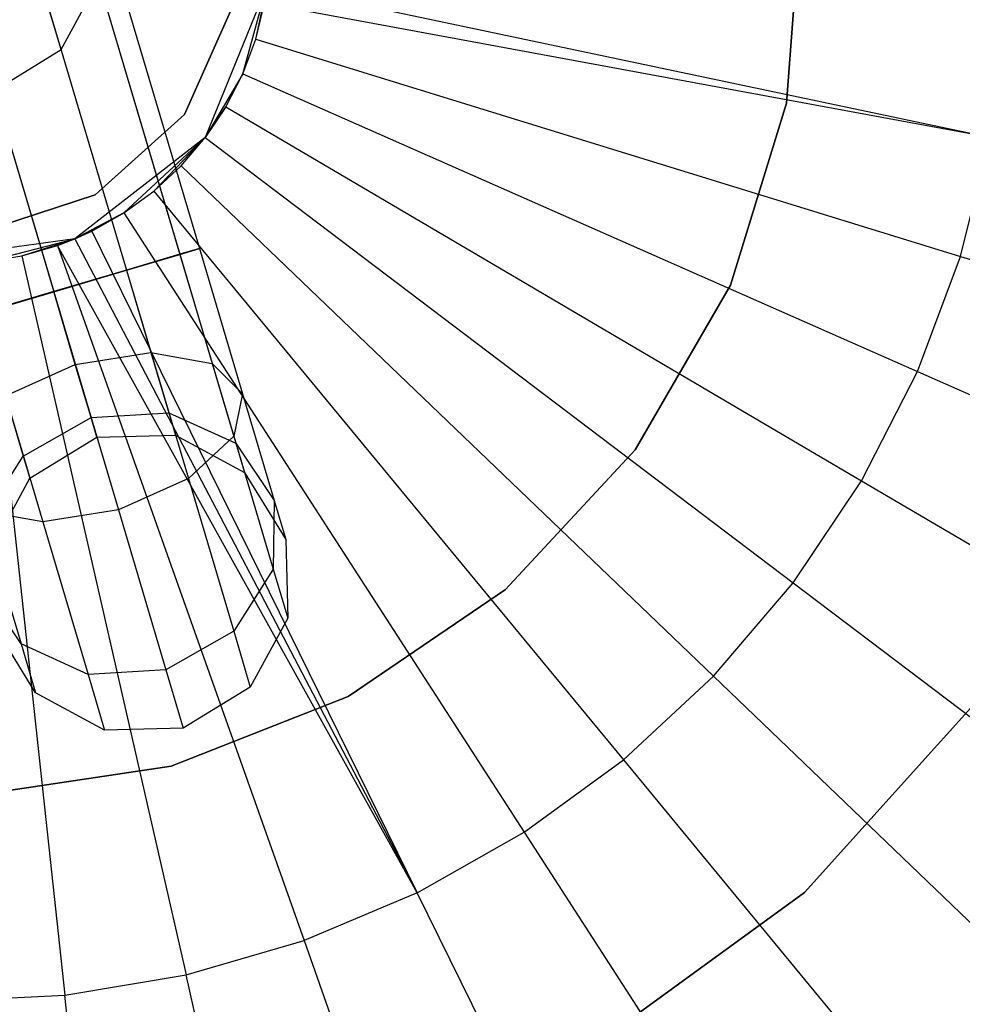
# Model space of a CAD drawing. Extents: x 0.4 to 55.5, y 0.4 to 55.5.
# Tile 63 of 103: x 28 to 29.6, y 26.2 to 27.8. Entities that reach past the tile are written whole.
import ezdxf

# ---------------------------------------------------------------- set-up
doc = ezdxf.new("R2010")
doc.units = 0
doc.header["$LTSCALE"] = 2.54
doc.layers.get('0').update_dxf_attribs({"color": 13, "linetype": 'CONTINUOUS'})

# ---------------------------------------------------------------- blocks, each defined once
blk = doc.blocks.new('M_STL')
at = {"color": 0}
for p, q in [((27.8345, 29.1011, 10.2773), (28.3319, 27.4233, 10.2769)), ((27.8345, 29.1011, 10.2773), (28.3319, 27.4233, 10.2769)), ((27.8024, 29.0916, 10.1523), (28.2998, 27.4138, 10.1519)), ((27.8024, 29.0916, 10.1523), (28.2998, 27.4138, 10.1519)), ((27.8024, 29.0916, 10.4023), (28.2998, 27.4137, 10.4019)), ((27.8024, 29.0916, 10.4023), (28.2998, 27.4137, 10.4019)), ((27.7146, 29.0656, 10.0608), (28.212, 27.3878, 10.0604)), ((27.7146, 29.0656, 10.0608), (28.212, 27.3878, 10.0604)), ((27.7147, 29.0655, 10.4938), (28.2121, 27.3877, 10.4934)), ((27.7147, 29.0655, 10.4938), (28.2121, 27.3877, 10.4934)), ((27.5948, 29.0301, 10.0273), (28.0922, 27.3523, 10.0269)), ((27.5948, 29.0301, 10.0273), (28.0922, 27.3523, 10.0269)), ((27.5948, 29.03, 10.5273), (28.0922, 27.3522, 10.5269)), ((27.5948, 29.03, 10.5273), (28.0922, 27.3522, 10.5269)), ((29.2986, 27.6626, 31.8291), (29.322, 27.9753, 31.8291)), ((29.322, 27.9753, 32.0291), (29.2986, 27.6626, 32.0291)), ((29.322, 27.9753, 32.0291), (29.2986, 27.6626, 32.0291)), ((29.2986, 27.6626, 31.8291), (29.322, 27.9753, 31.8291)), ((28.1044, 27.751, 19.5007), (28.0664, 27.8791, 18.3274)), ((28.1044, 27.751, 19.5007), (28.0664, 27.8791, 18.3274)), ((28.1044, 27.751, 199.7188), (28.1661, 27.8647, 199.7188)), ((28.1044, 27.751, 19.5007), (28.1661, 27.8647, 19.5007)), ((28.1044, 27.751, 199.7188), (28.1661, 27.8647, 199.7188)), ((28.1044, 27.751, 19.5007), (28.1661, 27.8647, 19.5007)), ((28.4439, 27.8577, 202.0566), (28.3415, 27.606, 202.0566)), ((28.4439, 27.8577, 202.0566), (28.3415, 27.606, 202.0566)), ((28.4033, 27.711, 198.9156), (28.4439, 27.8577, 202.0566)), ((28.4033, 27.711, 198.9156), (28.4439, 27.8577, 202.0566)), ((28.4247, 27.7682, 198.9156), (28.4439, 27.8577, 202.0566)), ((28.4247, 27.7682, 198.9156), (28.4439, 27.8577, 202.0566)), ((28.4439, 27.8577, 198.9156), (29.6334, 27.6066, 199.0052)), ((28.4439, 27.8577, 198.9156), (29.6334, 27.6066, 199.0052)), ((28.3876, 27.8242, 32.5191), (28.3073, 27.6438, 32.5191)), ((28.3073, 27.6438, 31.7191), (28.3876, 27.8242, 31.7191)), ((28.3876, 27.8242, 32.5191), (28.3073, 27.6438, 32.5191)), ((28.3073, 27.6438, 31.7191), (28.3876, 27.8242, 31.7191)), ((28.4247, 27.7682, 198.9156), (28.4392, 27.8275, 198.9156)), ((28.4247, 27.7682, 198.9156), (28.4392, 27.8275, 198.9156)), ((28.4392, 27.8275, 198.9156), (29.6334, 27.6066, 199.0052)), ((28.4392, 27.8275, 198.9156), (29.6334, 27.6066, 199.0052)), ((28.4033, 27.711, 198.9156), (28.4247, 27.7682, 198.9156)), ((28.4033, 27.711, 198.9156), (28.4247, 27.7682, 198.9156)), ((28.4247, 27.7682, 198.9156), (29.5851, 27.4102, 199.0052)), ((28.4247, 27.7682, 198.9156), (29.5851, 27.4102, 199.0052)), ((27.9941, 27.6833, 199.7188), (28.1044, 27.751, 199.7188)), ((27.9941, 27.6833, 19.5007), (28.1044, 27.751, 19.5007)), ((27.9941, 27.6833, 199.7188), (28.1044, 27.751, 199.7188)), ((27.9941, 27.6833, 19.5007), (28.1044, 27.751, 19.5007)), ((28.1044, 27.751, 199.7188), (28.1044, 27.751, 19.5007)), ((28.1044, 27.751, 199.7188), (28.1044, 27.751, 19.5007)), ((28.4033, 27.711, 198.9156), (28.3415, 27.606, 202.0566)), ((28.4033, 27.711, 198.9156), (28.3415, 27.606, 202.0566)), ((28.3755, 27.6567, 198.9156), (28.4033, 27.711, 198.9156)), ((28.3755, 27.6567, 198.9156), (28.4033, 27.711, 198.9156)), ((28.4033, 27.711, 198.9156), (29.5144, 27.2207, 199.0052)), ((28.4033, 27.711, 198.9156), (29.5144, 27.2207, 199.0052)), ((28.3415, 27.606, 198.9156), (28.3755, 27.6567, 198.9156)), ((28.3755, 27.6567, 198.9156), (28.3415, 27.606, 202.0566)), ((28.3755, 27.6567, 198.9156), (28.3415, 27.606, 202.0566)), ((28.3415, 27.606, 198.9156), (28.3755, 27.6567, 198.9156)), ((28.3755, 27.6567, 198.9156), (29.4221, 27.0407, 199.0052)), ((28.3755, 27.6567, 198.9156), (29.4221, 27.0407, 199.0052)), ((29.2061, 27.3631, 31.8291), (29.2986, 27.6626, 31.8291)), ((29.2986, 27.6626, 32.0291), (29.2061, 27.3631, 32.0291)), ((29.2986, 27.6626, 32.0291), (29.2061, 27.3631, 32.0291)), ((29.2061, 27.3631, 31.8291), (29.2986, 27.6626, 31.8291)), ((29.2986, 27.6626, 32.0291), (29.2986, 27.6626, 31.8291)), ((29.2986, 27.6626, 32.0291), (29.2986, 27.6626, 31.8291)), ((28.3073, 27.6438, 32.5191), (28.1605, 27.5116, 32.5191)), ((28.1605, 27.5116, 31.7191), (28.3073, 27.6438, 31.7191)), ((28.3073, 27.6438, 32.5191), (28.1605, 27.5116, 32.5191)), ((28.1605, 27.5116, 31.7191), (28.3073, 27.6438, 31.7191)), ((28.3073, 27.6438, 32.5191), (28.3073, 27.6438, 31.7191)), ((28.3073, 27.6438, 32.5191), (28.3073, 27.6438, 31.7191)), ((28.3415, 27.606, 202.0566), (28.1269, 27.4392, 202.0566)), ((28.3415, 27.606, 202.0566), (28.1269, 27.4392, 202.0566)), ((28.2078, 27.482, 198.9156), (28.3415, 27.606, 202.0566)), ((28.2078, 27.482, 198.9156), (28.3415, 27.606, 202.0566)), ((28.2571, 27.518, 198.9156), (28.3415, 27.606, 202.0566)), ((28.2571, 27.518, 198.9156), (28.3415, 27.606, 202.0566)), ((28.3018, 27.5595, 198.9156), (28.3415, 27.606, 198.9156)), ((28.3018, 27.5595, 198.9156), (28.3415, 27.606, 198.9156)), ((28.3018, 27.5595, 198.9156), (28.3415, 27.606, 202.0566)), ((28.3018, 27.5595, 198.9156), (28.3415, 27.606, 202.0566)), ((28.3415, 27.606, 198.9156), (29.3095, 26.8726, 199.0052)), ((28.3415, 27.606, 198.9156), (29.3095, 26.8726, 199.0052)), ((28.3415, 27.606, 198.9156), (28.3415, 27.606, 202.0566)), ((28.3415, 27.606, 198.9156), (28.3415, 27.606, 202.0566)), ((29.5851, 27.4102, 199.0052), (29.6334, 27.6066, 199.0052)), ((29.5851, 27.4102, 199.0052), (29.6334, 27.6066, 199.0052)), ((28.2571, 27.518, 198.9156), (28.3018, 27.5595, 198.9156)), ((28.2571, 27.518, 198.9156), (28.3018, 27.5595, 198.9156)), ((28.3018, 27.5595, 198.9156), (29.1782, 26.7188, 199.0052)), ((28.3018, 27.5595, 198.9156), (29.1782, 26.7188, 199.0052)), ((28.1605, 27.5116, 32.5191), (27.9727, 27.4506, 32.5191)), ((27.9727, 27.4506, 31.7191), (28.1605, 27.5116, 31.7191)), ((28.1605, 27.5116, 32.5191), (27.9727, 27.4506, 32.5191)), ((27.9727, 27.4506, 31.7191), (28.1605, 27.5116, 31.7191)), ((28.1605, 27.5116, 32.5191), (28.1605, 27.5116, 31.7191)), ((28.1605, 27.5116, 32.5191), (28.1605, 27.5116, 31.7191)), ((28.2078, 27.482, 198.9156), (28.2571, 27.518, 198.9156)), ((28.2078, 27.482, 198.9156), (28.2571, 27.518, 198.9156)), ((28.2571, 27.518, 198.9156), (29.0299, 26.5812, 199.0052)), ((28.2571, 27.518, 198.9156), (29.0299, 26.5812, 199.0052)), ((28.2078, 27.482, 198.9156), (28.1269, 27.4392, 202.0566)), ((28.2078, 27.482, 198.9156), (28.1269, 27.4392, 202.0566)), ((28.1547, 27.4519, 198.9156), (28.2078, 27.482, 198.9156)), ((28.1547, 27.4519, 198.9156), (28.2078, 27.482, 198.9156)), ((28.2078, 27.482, 198.9156), (28.8666, 26.4618, 199.0052)), ((28.2078, 27.482, 198.9156), (28.8666, 26.4618, 199.0052)), ((28.1269, 27.4392, 198.9156), (28.1547, 27.4519, 198.9156)), ((28.1547, 27.4519, 198.9156), (28.1269, 27.4392, 202.0566)), ((28.1547, 27.4519, 198.9156), (28.1269, 27.4392, 202.0566)), ((28.1269, 27.4392, 198.9156), (28.1547, 27.4519, 198.9156)), ((28.1547, 27.4519, 198.9156), (28.6906, 26.3621, 199.0052)), ((28.1547, 27.4519, 198.9156), (28.6906, 26.3621, 199.0052)), ((28.1269, 27.4392, 202.0566), (27.8577, 27.4021, 202.0566)), ((28.1269, 27.4392, 202.0566), (27.8577, 27.4021, 202.0566)), ((27.9796, 27.4011, 198.9156), (28.1269, 27.4392, 202.0566)), ((27.9796, 27.4011, 198.9156), (28.1269, 27.4392, 202.0566)), ((28.0398, 27.4112, 198.9156), (28.1269, 27.4392, 202.0566)), ((28.0398, 27.4112, 198.9156), (28.1269, 27.4392, 202.0566)), ((28.0398, 27.4112, 198.9156), (28.0984, 27.4282, 198.9156)), ((28.0398, 27.4112, 198.9156), (28.0984, 27.4282, 198.9156)), ((28.0984, 27.4282, 198.9156), (28.1269, 27.4392, 198.9156)), ((28.0984, 27.4282, 198.9156), (28.1269, 27.4392, 198.9156)), ((28.0984, 27.4282, 198.9156), (28.1269, 27.4392, 202.0566)), ((28.0984, 27.4282, 198.9156), (28.1269, 27.4392, 202.0566)), ((28.6906, 26.3621, 199.0052), (28.0984, 27.4282, 198.9156)), ((28.0984, 27.4282, 198.9156), (28.5042, 26.2835, 199.0052)), ((28.0984, 27.4282, 198.9156), (28.5042, 26.2835, 199.0052)), ((28.6906, 26.3621, 199.0052), (28.0984, 27.4282, 198.9156)), ((28.1269, 27.4392, 198.9156), (28.6906, 26.3621, 199.0052)), ((28.1269, 27.4392, 198.9156), (28.6906, 26.3621, 199.0052)), ((28.1269, 27.4392, 198.9156), (28.1269, 27.4392, 202.0566)), ((28.1269, 27.4392, 198.9156), (28.1269, 27.4392, 202.0566)), ((27.9796, 27.4011, 198.9156), (28.0398, 27.4112, 198.9156)), ((27.9796, 27.4011, 198.9156), (28.0398, 27.4112, 198.9156)), ((28.0398, 27.4112, 198.9156), (28.31, 26.2271, 199.0052)), ((28.0398, 27.4112, 198.9156), (28.31, 26.2271, 199.0052)), ((28.2998, 27.4138, 10.1519), (28.212, 27.3878, 10.0604)), ((28.2998, 27.4138, 10.1519), (28.212, 27.3878, 10.0604)), ((28.2121, 27.3877, 10.4934), (28.2998, 27.4137, 10.4019)), ((28.2121, 27.3877, 10.4934), (28.2998, 27.4137, 10.4019)), ((28.3319, 27.4233, 10.2769), (28.2998, 27.4138, 10.1519)), ((28.2998, 27.4137, 10.4019), (28.3319, 27.4233, 10.2769)), ((28.3319, 27.4233, 10.2769), (28.2998, 27.4138, 10.1519)), ((28.2998, 27.4137, 10.4019), (28.3319, 27.4233, 10.2769)), ((28.2998, 27.4138, 10.1519), (28.3531, 27.2341, 10.1016)), ((28.2998, 27.4138, 10.1519), (28.3531, 27.2341, 10.1016)), ((28.2998, 27.4137, 10.4019), (28.3886, 27.1142, 10.3181)), ((28.2998, 27.4137, 10.4019), (28.3886, 27.1142, 10.3181)), ((28.3319, 27.4233, 10.2769), (28.4029, 27.1837, 10.2099)), ((28.3319, 27.4233, 10.2769), (28.4029, 27.1837, 10.2099)), ((29.5144, 27.2207, 199.0052), (29.5851, 27.4102, 199.0052)), ((29.5144, 27.2207, 199.0052), (29.5851, 27.4102, 199.0052)), ((29.5851, 27.4102, 199.0052), (30.7352, 27.0553, 199.1905)), ((29.5851, 27.4102, 199.0052), (30.7352, 27.0553, 199.1905)), ((27.9796, 27.4011, 198.9156), (28.1105, 26.1937, 199.0052)), ((27.9796, 27.4011, 198.9156), (28.1105, 26.1937, 199.0052)), ((28.212, 27.3878, 10.0604), (28.0922, 27.3523, 10.0269)), ((28.212, 27.3878, 10.0604), (28.0922, 27.3523, 10.0269)), ((28.0922, 27.3522, 10.5269), (28.2121, 27.3877, 10.4934)), ((28.0922, 27.3522, 10.5269), (28.2121, 27.3877, 10.4934)), ((28.212, 27.3878, 10.0604), (28.2523, 27.2519, 10.0224)), ((28.212, 27.3878, 10.0604), (28.2523, 27.2519, 10.0224)), ((28.2121, 27.3877, 10.4934), (28.3139, 27.0443, 10.3974)), ((28.2121, 27.3877, 10.4934), (28.3139, 27.0443, 10.3974)), ((29.0494, 27.0916, 31.8291), (29.2061, 27.3631, 31.8291)), ((29.2061, 27.3631, 32.0291), (29.0494, 27.0916, 32.0291)), ((29.2061, 27.3631, 32.0291), (29.0494, 27.0916, 32.0291)), ((29.0494, 27.0916, 31.8291), (29.2061, 27.3631, 31.8291)), ((29.2061, 27.3631, 32.0291), (29.2061, 27.3631, 31.8291)), ((29.2061, 27.3631, 32.0291), (29.2061, 27.3631, 31.8291)), ((28.0922, 27.3523, 10.0269), (27.9723, 27.3168, 10.0604)), ((28.0922, 27.3523, 10.0269), (27.9723, 27.3168, 10.0604)), ((27.9724, 27.3167, 10.4934), (28.0922, 27.3522, 10.5269)), ((27.9724, 27.3167, 10.4934), (28.0922, 27.3522, 10.5269)), ((28.1277, 27.2325, 9.9934), (28.0922, 27.3523, 10.0269)), ((28.1277, 27.2325, 9.9934), (28.0922, 27.3523, 10.0269)), ((28.0922, 27.3522, 10.5269), (28.1988, 26.9927, 10.4264)), ((28.0922, 27.3522, 10.5269), (28.1988, 26.9927, 10.4264)), ((27.9724, 27.3167, 10.4934), (28.0742, 26.9733, 10.3974)), ((27.9724, 27.3167, 10.4934), (28.0742, 26.9733, 10.3974)), ((28.1277, 27.2325, 9.9934), (28.2523, 27.2519, 10.0224)), ((28.1277, 27.2325, 9.9934), (28.2523, 27.2519, 10.0224)), ((28.2523, 27.2519, 10.0224), (28.2818, 27.1525, 9.9186)), ((28.2523, 27.2519, 10.0224), (28.2818, 27.1525, 9.9186)), ((28.2523, 27.2519, 10.0224), (28.3531, 27.2341, 10.1016)), ((28.2523, 27.2519, 10.0224), (28.3531, 27.2341, 10.1016)), ((28.0126, 27.1809, 10.0224), (28.1277, 27.2325, 9.9934)), ((28.0126, 27.1809, 10.0224), (28.1277, 27.2325, 9.9934)), ((28.1537, 27.1448, 9.9019), (28.1277, 27.2325, 9.9934)), ((28.1537, 27.1448, 9.9019), (28.1277, 27.2325, 9.9934)), ((28.3531, 27.2341, 10.1016), (28.3921, 27.1025, 9.9644)), ((28.3531, 27.2341, 10.1016), (28.3921, 27.1025, 9.9644)), ((28.3531, 27.2341, 10.1016), (28.4029, 27.1837, 10.2099)), ((28.3531, 27.2341, 10.1016), (28.4029, 27.1837, 10.2099)), ((29.4221, 27.0407, 199.0052), (29.5144, 27.2207, 199.0052)), ((29.4221, 27.0407, 199.0052), (29.5144, 27.2207, 199.0052)), ((29.5144, 27.2207, 199.0052), (30.6155, 26.7347, 199.1905)), ((29.5144, 27.2207, 199.0052), (30.6155, 26.7347, 199.1905)), ((28.0126, 27.1809, 10.0224), (28.0421, 27.0814, 9.9186)), ((28.0126, 27.1809, 10.0224), (28.0421, 27.0814, 9.9186)), ((28.4029, 27.1837, 10.2099), (28.3886, 27.1142, 10.3181)), ((28.4029, 27.1837, 10.2099), (28.3886, 27.1142, 10.3181)), ((28.4029, 27.1837, 10.2099), (28.4549, 27.0082, 10.0269)), ((28.4029, 27.1837, 10.2099), (28.4549, 27.0082, 10.0269)), ((28.1537, 27.1448, 9.9019), (28.2818, 27.1525, 9.9186)), ((28.1537, 27.1448, 9.9019), (28.2818, 27.1525, 9.9186)), ((28.2818, 27.1525, 9.9186), (28.2926, 27.1161, 9.7769)), ((28.2818, 27.1525, 9.9186), (28.2926, 27.1161, 9.7769)), ((28.2818, 27.1525, 9.9186), (28.3921, 27.1025, 9.9644)), ((28.2818, 27.1525, 9.9186), (28.3921, 27.1025, 9.9644)), ((28.0421, 27.0814, 9.9186), (28.1537, 27.1448, 9.9019)), ((28.0421, 27.0814, 9.9186), (28.1537, 27.1448, 9.9019)), ((28.1632, 27.1127, 9.7769), (28.1537, 27.1448, 9.9019)), ((28.1632, 27.1127, 9.7769), (28.1537, 27.1448, 9.9019)), ((28.1632, 27.1127, 9.7769), (28.2926, 27.1161, 9.7769)), ((28.1632, 27.1127, 9.7769), (28.2926, 27.1161, 9.7769)), ((28.2926, 27.1161, 9.7769), (28.4063, 27.0544, 9.7769)), ((28.2926, 27.1161, 9.7769), (28.4063, 27.0544, 9.7769)), ((28.0529, 27.045, 9.7769), (28.1632, 27.1127, 9.7769)), ((28.0529, 27.045, 9.7769), (28.1632, 27.1127, 9.7769)), ((28.3886, 27.1142, 10.3181), (28.3139, 27.0443, 10.3974)), ((28.3886, 27.1142, 10.3181), (28.3139, 27.0443, 10.3974)), ((28.3886, 27.1142, 10.3181), (28.4536, 26.8949, 10.0894)), ((28.3886, 27.1142, 10.3181), (28.4536, 26.8949, 10.0894)), ((28.3921, 27.1025, 9.9644), (28.4063, 27.0544, 9.7769)), ((28.3921, 27.1025, 9.9644), (28.4063, 27.0544, 9.7769)), ((28.3921, 27.1025, 9.9644), (28.4549, 27.0082, 10.0269)), ((28.3921, 27.1025, 9.9644), (28.4549, 27.0082, 10.0269)), ((28.8361, 26.8618, 31.8291), (29.0494, 27.0916, 31.8291)), ((29.0494, 27.0916, 32.0291), (28.8361, 26.8618, 32.0291)), ((29.0494, 27.0916, 32.0291), (28.8361, 26.8618, 32.0291)), ((28.8361, 26.8618, 31.8291), (29.0494, 27.0916, 31.8291)), ((29.0494, 27.0916, 32.0291), (29.0494, 27.0916, 31.8291)), ((29.0494, 27.0916, 32.0291), (29.0494, 27.0916, 31.8291)), ((27.9769, 26.9794, 9.9644), (28.0421, 27.0814, 9.9186)), ((27.9769, 26.9794, 9.9644), (28.0421, 27.0814, 9.9186)), ((28.0421, 27.0814, 9.9186), (28.0529, 27.045, 9.7769)), ((28.0421, 27.0814, 9.9186), (28.0529, 27.045, 9.7769)), ((28.4063, 27.0544, 9.7769), (28.474, 26.944, 9.7769)), ((28.4063, 27.0544, 9.7769), (28.474, 26.944, 9.7769)), ((27.9912, 26.9313, 9.7769), (28.0529, 27.045, 9.7769)), ((27.9912, 26.9313, 9.7769), (28.0529, 27.045, 9.7769)), ((28.3139, 27.0443, 10.3974), (28.1988, 26.9927, 10.4264)), ((28.3139, 27.0443, 10.3974), (28.1988, 26.9927, 10.4264)), ((28.3139, 27.0443, 10.3974), (28.3884, 26.7929, 10.1351)), ((28.3139, 27.0443, 10.3974), (28.3884, 26.7929, 10.1351)), ((29.3095, 26.8726, 199.0052), (29.4221, 27.0407, 199.0052)), ((29.3095, 26.8726, 199.0052), (29.4221, 27.0407, 199.0052)), ((29.4221, 27.0407, 199.0052), (30.4593, 26.4302, 199.1905)), ((29.4221, 27.0407, 199.0052), (30.4593, 26.4302, 199.1905)), ((28.4549, 27.0082, 10.0269), (28.4536, 26.8949, 10.0894)), ((28.4549, 27.0082, 10.0269), (28.4536, 26.8949, 10.0894)), ((28.4549, 27.0082, 10.0269), (28.474, 26.944, 9.7769)), ((28.4549, 27.0082, 10.0269), (28.474, 26.944, 9.7769)), ((28.0742, 26.9733, 10.3974), (27.9734, 26.9911, 10.3181)), ((27.9734, 26.9911, 10.3181), (28.0384, 26.7719, 10.0894)), ((27.9734, 26.9911, 10.3181), (28.0384, 26.7719, 10.0894)), ((28.0742, 26.9733, 10.3974), (27.9734, 26.9911, 10.3181)), ((28.1988, 26.9927, 10.4264), (28.0742, 26.9733, 10.3974)), ((28.1988, 26.9927, 10.4264), (28.0742, 26.9733, 10.3974)), ((28.1988, 26.9927, 10.4264), (28.2768, 26.7296, 10.1519)), ((28.1988, 26.9927, 10.4264), (28.2768, 26.7296, 10.1519)), ((28.0742, 26.9733, 10.3974), (28.1487, 26.7219, 10.1351)), ((28.0742, 26.9733, 10.3974), (28.1487, 26.7219, 10.1351)), ((28.474, 26.944, 9.7769), (28.4774, 26.8147, 9.7769)), ((28.474, 26.944, 9.7769), (28.4774, 26.8147, 9.7769)), ((28.4536, 26.8949, 10.0894), (28.3884, 26.7929, 10.1351)), ((28.4536, 26.8949, 10.0894), (28.3884, 26.7929, 10.1351)), ((28.4536, 26.8949, 10.0894), (28.4774, 26.8147, 9.7769)), ((28.4536, 26.8949, 10.0894), (28.4774, 26.8147, 9.7769)), ((29.1782, 26.7188, 199.0052), (29.3095, 26.8726, 199.0052)), ((29.1782, 26.7188, 199.0052), (29.3095, 26.8726, 199.0052)), ((29.3095, 26.8726, 199.0052), (30.2689, 26.1458, 199.1905)), ((29.3095, 26.8726, 199.0052), (30.2689, 26.1458, 199.1905)), ((28.0384, 26.7719, 10.0894), (27.9756, 26.8661, 10.0269)), ((28.0384, 26.7719, 10.0894), (27.9756, 26.8661, 10.0269)), ((28.5771, 26.6852, 31.8291), (28.8361, 26.8618, 31.8291)), ((28.8361, 26.8618, 32.0291), (28.5771, 26.6852, 32.0291)), ((28.8361, 26.8618, 32.0291), (28.5771, 26.6852, 32.0291)), ((28.5771, 26.6852, 31.8291), (28.8361, 26.8618, 31.8291)), ((28.8361, 26.8618, 32.0291), (28.8361, 26.8618, 31.8291)), ((28.8361, 26.8618, 32.0291), (28.8361, 26.8618, 31.8291)), ((28.4774, 26.8147, 9.7769), (28.4157, 26.7009, 9.7769)), ((28.4774, 26.8147, 9.7769), (28.4157, 26.7009, 9.7769)), ((28.0622, 26.6916, 9.7769), (27.9946, 26.8019, 9.7769)), ((28.0622, 26.6916, 9.7769), (27.9946, 26.8019, 9.7769)), ((28.3884, 26.7929, 10.1351), (28.2768, 26.7296, 10.1519)), ((28.3884, 26.7929, 10.1351), (28.2768, 26.7296, 10.1519)), ((28.3884, 26.7929, 10.1351), (28.4157, 26.7009, 9.7769)), ((28.3884, 26.7929, 10.1351), (28.4157, 26.7009, 9.7769)), ((28.1487, 26.7219, 10.1351), (28.0384, 26.7719, 10.0894)), ((28.0384, 26.7719, 10.0894), (28.0622, 26.6916, 9.7769)), ((28.0384, 26.7719, 10.0894), (28.0622, 26.6916, 9.7769)), ((28.1487, 26.7219, 10.1351), (28.0384, 26.7719, 10.0894)), ((28.2768, 26.7296, 10.1519), (28.1487, 26.7219, 10.1351)), ((28.2768, 26.7296, 10.1519), (28.1487, 26.7219, 10.1351)), ((28.2768, 26.7296, 10.1519), (28.3053, 26.6333, 9.7769)), ((28.2768, 26.7296, 10.1519), (28.3053, 26.6333, 9.7769)), ((28.1487, 26.7219, 10.1351), (28.176, 26.6299, 9.7769)), ((28.1487, 26.7219, 10.1351), (28.176, 26.6299, 9.7769)), ((29.0299, 26.5812, 199.0052), (29.1782, 26.7188, 199.0052)), ((29.0299, 26.5812, 199.0052), (29.1782, 26.7188, 199.0052)), ((29.1782, 26.7188, 199.0052), (30.0467, 25.8855, 199.1905)), ((29.1782, 26.7188, 199.0052), (30.0467, 25.8855, 199.1905)), ((28.4157, 26.7009, 9.7769), (28.3053, 26.6333, 9.7769)), ((28.4157, 26.7009, 9.7769), (28.3053, 26.6333, 9.7769)), ((28.176, 26.6299, 9.7769), (28.0622, 26.6916, 9.7769)), ((28.176, 26.6299, 9.7769), (28.0622, 26.6916, 9.7769)), ((28.2853, 26.5707, 31.8291), (28.5771, 26.6852, 31.8291)), ((28.5771, 26.6852, 32.0291), (28.2853, 26.5707, 32.0291)), ((28.5771, 26.6852, 32.0291), (28.2853, 26.5707, 32.0291)), ((28.2853, 26.5707, 31.8291), (28.5771, 26.6852, 31.8291)), ((28.5771, 26.6852, 32.0291), (28.5771, 26.6852, 31.8291)), ((28.5771, 26.6852, 32.0291), (28.5771, 26.6852, 31.8291)), ((29.6219, 26.6887, 10.7551), (29.3282, 26.3624, 10.7551)), ((29.3282, 26.3624, 10.5551), (29.6219, 26.6887, 10.5551)), ((29.3282, 26.3624, 10.5551), (29.6219, 26.6887, 10.5551)), ((29.6219, 26.6887, 10.7551), (29.3282, 26.3624, 10.7551)), ((28.3053, 26.6333, 9.7769), (28.176, 26.6299, 9.7769)), ((28.3053, 26.6333, 9.7769), (28.176, 26.6299, 9.7769)), ((28.8666, 26.4618, 199.0052), (29.0299, 26.5812, 199.0052)), ((28.8666, 26.4618, 199.0052), (29.0299, 26.5812, 199.0052)), ((29.0299, 26.5812, 199.0052), (29.7958, 25.6527, 199.1905)), ((29.0299, 26.5812, 199.0052), (29.7958, 25.6527, 199.1905)), ((27.9753, 26.524, 31.8291), (28.2853, 26.5707, 31.8291)), ((28.2853, 26.5707, 32.0291), (27.9753, 26.524, 32.0291)), ((28.2853, 26.5707, 32.0291), (27.9753, 26.524, 32.0291)), ((27.9753, 26.524, 31.8291), (28.2853, 26.5707, 31.8291)), ((28.2853, 26.5707, 32.0291), (28.2853, 26.5707, 31.8291)), ((28.2853, 26.5707, 32.0291), (28.2853, 26.5707, 31.8291)), ((28.6906, 26.3621, 199.0052), (28.8666, 26.4618, 199.0052)), ((28.6906, 26.3621, 199.0052), (28.8666, 26.4618, 199.0052)), ((28.8666, 26.4618, 199.0052), (29.5196, 25.4507, 199.1905)), ((28.8666, 26.4618, 199.0052), (29.5196, 25.4507, 199.1905)), ((28.6906, 26.3621, 199.0052), (28.5042, 26.2835, 199.0052)), ((28.6906, 26.3621, 199.0052), (28.5042, 26.2835, 199.0052)), ((29.2218, 25.282, 199.1905), (28.6906, 26.3621, 199.0052)), ((29.2218, 25.282, 199.1905), (28.6906, 26.3621, 199.0052)), ((29.3282, 26.3624, 10.7551), (28.973, 26.1043, 10.7551)), ((28.973, 26.1043, 10.5551), (29.3282, 26.3624, 10.5551)), ((28.973, 26.1043, 10.5551), (29.3282, 26.3624, 10.5551)), ((29.3282, 26.3624, 10.7551), (28.973, 26.1043, 10.7551)), ((29.3282, 26.3624, 10.5551), (29.3282, 26.3624, 10.7551)), ((29.3282, 26.3624, 10.5551), (29.3282, 26.3624, 10.7551)), ((28.31, 26.2271, 199.0052), (28.5042, 26.2835, 199.0052)), ((28.31, 26.2271, 199.0052), (28.5042, 26.2835, 199.0052)), ((28.5042, 26.2835, 199.0052), (28.9064, 25.1491, 199.1905)), ((28.5042, 26.2835, 199.0052), (28.9064, 25.1491, 199.1905)), ((28.1105, 26.1937, 199.0052), (28.31, 26.2271, 199.0052)), ((28.1105, 26.1937, 199.0052), (28.31, 26.2271, 199.0052)), ((28.5777, 25.0537, 199.1905), (28.31, 26.2271, 199.0052)), ((28.5777, 25.0537, 199.1905), (28.31, 26.2271, 199.0052)), ((27.9084, 26.1836, 199.0052), (28.1105, 26.1937, 199.0052)), ((27.9084, 26.1836, 199.0052), (28.1105, 26.1937, 199.0052)), ((28.2402, 24.9971, 199.1905), (28.1105, 26.1937, 199.0052)), ((28.2402, 24.9971, 199.1905), (28.1105, 26.1937, 199.0052))]:
    blk.add_line(p, q, dxfattribs=at)

msp = doc.modelspace()

# ---------------------------------------------------------------- block references
at = {"color": 0}
msp.add_blockref('M_STL', (0, 0), dxfattribs=at)

doc.saveas('drawing.dxf')
